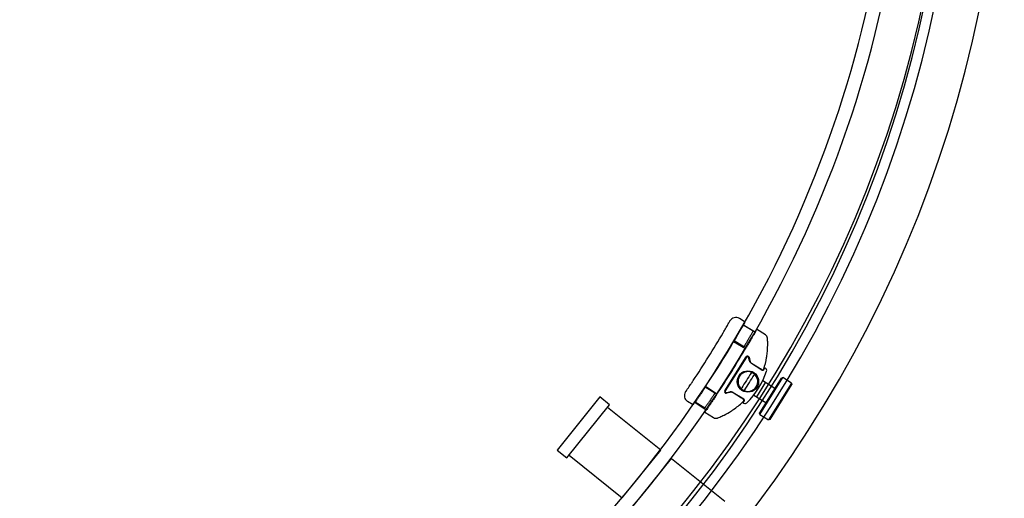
# Model space of a CAD drawing. Header units: millimetres. Extents: x 1561.931 to 1562.831, y 1205.731 to 1206.631.
# Tile 2 of 3: x 1562.395 to 1562.828, y 1205.956 to 1206.166. Entities that reach past the tile are written whole.
import ezdxf

# ---------------------------------------------------------------- set-up
doc = ezdxf.new("R2010")
doc.units = ezdxf.units.MM
doc.header["$LTSCALE"] = 0.2
doc.layers.add('SANINDUSA', color=3, linetype='Continuous')

msp = doc.modelspace()

# ---------------------------------------------------------------- linework, layer by layer
at = {"layer": 'SANINDUSA'}
for p, q in [((1562.713811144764, 1206.033039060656), (1562.711382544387, 1206.034559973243)), ((1562.713038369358, 1206.031818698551), (1562.718235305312, 1206.02878470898)), ((1562.713038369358, 1206.031818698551), (1562.718235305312, 1206.02878470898)), ((1562.717317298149, 1206.029073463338), (1562.713075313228, 1206.031730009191)), ((1562.718897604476, 1206.029842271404), (1562.71890208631, 1206.029849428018)), ((1562.722724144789, 1206.027455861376), (1562.71890208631, 1206.029849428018)), ((1562.708752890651, 1206.024478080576), (1562.713949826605, 1206.021444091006)), ((1562.708752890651, 1206.024478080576), (1562.713949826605, 1206.021444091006)), ((1562.713316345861, 1206.022139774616), (1562.709077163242, 1206.024794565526)), ((1562.704942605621, 1206.002848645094), (1562.714277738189, 1206.017755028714)), ((1562.714453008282, 1206.017658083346), (1562.705117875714, 1206.002751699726)), ((1562.715700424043, 1206.016041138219), (1562.715364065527, 1206.017504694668)), ((1562.715553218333, 1206.017540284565), (1562.715889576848, 1206.016076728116)), ((1562.721172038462, 1206.011923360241), (1562.716588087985, 1206.014794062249)), ((1562.716688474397, 1206.014954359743), (1562.719961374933, 1206.012904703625)), ((1562.722880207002, 1206.012623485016), (1562.722406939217, 1206.012919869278)), ((1562.729666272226, 1206.00843296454), (1562.720151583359, 1205.993153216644)), ((1562.720311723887, 1205.992464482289), (1562.73035500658, 1206.008593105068)), ((1562.721574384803, 1206.007298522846), (1562.726896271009, 1206.00398458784)), ((1562.729666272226, 1206.00843296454), (1562.73035500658, 1206.008593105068)), ((1562.734174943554, 1206.006214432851), (1562.73035500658, 1206.008593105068)), ((1562.700578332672, 1206.001799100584), (1562.696339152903, 1206.004453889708)), ((1562.696476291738, 1206.004874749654), (1562.7014747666, 1206.001523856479)), ((1562.696476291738, 1206.004874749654), (1562.7014747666, 1206.001523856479)), ((1562.722786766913, 1206.006543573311), (1562.718828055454, 1206.00018623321)), ((1562.734174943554, 1206.006214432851), (1562.724131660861, 1205.990085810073)), ((1562.724820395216, 1205.990245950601), (1562.734335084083, 1206.005525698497)), ((1562.734174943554, 1206.006214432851), (1562.734335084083, 1206.005525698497)), ((1562.650042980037, 1206.000142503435), (1562.631268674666, 1205.976743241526)), ((1562.65433284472, 1205.99670054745), (1562.650042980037, 1206.000142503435)), ((1562.705653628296, 1206.001999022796), (1562.707117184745, 1206.002335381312)), ((1562.707156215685, 1206.002131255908), (1562.705692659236, 1206.001794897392)), ((1562.711788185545, 1205.999852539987), (1562.708514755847, 1206.001902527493)), ((1562.708626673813, 1206.002081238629), (1562.713211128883, 1205.999210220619)), ((1562.71760832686, 1206.000945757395), (1562.72293755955, 1205.997627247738)), ((1562.63555853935, 1205.973301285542), (1562.65433284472, 1205.99670054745)), ((1562.67679339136, 1205.976756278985), (1562.653394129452, 1205.995530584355)), ((1562.690988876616, 1205.996595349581), (1562.688560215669, 1205.9981163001)), ((1562.691743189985, 1205.997814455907), (1562.696741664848, 1205.994463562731)), ((1562.691743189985, 1205.997814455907), (1562.696741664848, 1205.994463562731)), ((1562.696087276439, 1205.995172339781), (1562.691845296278, 1205.997828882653)), ((1562.712853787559, 1205.997664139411), (1562.71332698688, 1205.997367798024)), ((1562.696079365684, 1205.993406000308), (1562.699901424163, 1205.991012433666)), ((1562.720311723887, 1205.992464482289), (1562.720151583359, 1205.993153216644)), ((1562.720311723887, 1205.992464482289), (1562.724131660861, 1205.990085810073)), ((1562.724820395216, 1205.990245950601), (1562.724131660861, 1205.990085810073)), ((1562.631268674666, 1205.976743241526), (1562.63555853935, 1205.973301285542)), ((1562.659896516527, 1205.955696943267), (1562.67679339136, 1205.976756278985)), ((1562.636497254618, 1205.974471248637), (1562.659896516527, 1205.955696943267)), ((1562.664576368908, 1205.951942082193), (1562.681473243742, 1205.97300141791)), ((1562.681473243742, 1205.97300141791), (1562.70487250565, 1205.95422711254))]:
    msp.add_line(p, q, dxfattribs=at)
for centre, radius in [((1562.715067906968, 1206.006896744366), 0.004699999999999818), ((1562.715063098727, 1206.006898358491), 0.00450000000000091)]:
    msp.add_circle(centre, radius, dxfattribs=at)
for centre, radius, start, end in [((1562.271337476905, 1206.284763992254), 0.5090000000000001, 316.8070458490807, 1.307045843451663), ((1562.271337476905, 1206.284763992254), 0.515, 316.8070458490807, 1.307045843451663), ((1562.277197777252, 1206.283970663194), 0.52647, 270, 0), ((1562.281267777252, 1206.279900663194), 0.5224, 270, 0), ((1562.281267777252, 1206.279900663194), 0.5464, 270, 0), ((1562.331630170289, 1206.247005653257), 0.4380000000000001, 326.3084520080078, 330.7574228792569), ((1562.709790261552, 1206.032017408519), 0.003, 57.94311676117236, 150.3812850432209), ((1562.331630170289, 1206.247005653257), 0.432, 326.297175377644, 329.5904896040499), ((1562.721662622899, 1206.025760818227), 0.002, 4.406085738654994, 57.94311676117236), ((1562.331630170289, 1206.247005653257), 0.4440000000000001, 326.3303918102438, 329.5569318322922), ((1562.714871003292, 1206.017383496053), 0.0007, 12.94311677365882, 147.9431167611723), ((1562.714876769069, 1206.017392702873), 0.0005, 12.94311677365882, 147.9431167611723), ((1562.717649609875, 1206.016489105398), 0.002, 192.9431167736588, 237.9431167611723), ((1562.717643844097, 1206.016479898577), 0.001800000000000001, 192.9431167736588, 237.9431167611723), ((1562.688948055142, 1206.023240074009), 0.03481153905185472, 341.7719365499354, 350.3364959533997), ((1562.68895382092, 1206.02324928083), 0.0363115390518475, 314.8508066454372, 341.0394568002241), ((1562.721543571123, 1206.012516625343), 0.0007000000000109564, 237.9431167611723, 341.7719365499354), ((1562.721537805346, 1206.012507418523), 0.0004999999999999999, 237.9431167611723, 341.7719365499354), ((1562.688948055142, 1206.023240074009), 0.03481153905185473, 340.9730313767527, 341.7719365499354), ((1562.68895382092, 1206.023249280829), 0.03501153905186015, 341.7719365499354, 342.8407370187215), ((1562.722349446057, 1206.011775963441), 0.001000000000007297, 341.0394568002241, 57.94311677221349), ((1562.715063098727, 1206.006898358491), 0.004353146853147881, 66.46103772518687, 229.425195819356), ((1562.715063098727, 1206.006898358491), 0.004353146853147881, 246.4610377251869, 49.42519581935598), ((1562.715063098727, 1206.006898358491), 0.004496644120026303, 53.85082417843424, 62.03540935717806), ((1562.705535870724, 1206.002477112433), 0.0007, 147.9431167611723, 282.9431167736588), ((1562.705541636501, 1206.002486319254), 0.0005, 147.9431167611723, 282.9431167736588), ((1562.715063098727, 1206.006898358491), 0.004496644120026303, 233.8508241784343, 242.0354093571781), ((1562.690152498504, 1206.000658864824), 0.003, 145.5063806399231, 237.9431167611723), ((1562.707565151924, 1206.00038619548), 0.002, 57.94311676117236, 102.9431167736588), ((1562.707559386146, 1206.000376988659), 0.001800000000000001, 57.94311676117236, 102.9431167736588), ((1562.712833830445, 1205.998607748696), 0.0004999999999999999, 314.1184570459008, 57.94311676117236), ((1562.688948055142, 1206.023240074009), 0.03481153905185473, 314.1184570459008, 314.9438667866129), ((1562.712839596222, 1205.998616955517), 0.000700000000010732, 314.1184570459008, 57.94311677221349), ((1562.688948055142, 1206.023240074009), 0.03481153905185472, 305.5497375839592, 314.1184570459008), ((1562.68895382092, 1206.02324928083), 0.03501153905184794, 313.0495929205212, 314.1184570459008), ((1562.713857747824, 1205.998215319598), 0.0009999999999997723, 237.9431167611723, 314.8508066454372), ((1562.700962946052, 1205.992707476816), 0.002, 237.9431167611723, 291.4801477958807)]:
    msp.add_arc(centre, radius, start, end, dxfattribs=at)
at = {"layer": 'SANINDUSA', "ltscale": 20}
msp.add_arc((1562.281267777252, 1206.279900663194), 0.5269, 270, 0, dxfattribs=at)
at = {"layer": 'SANINDUSA'}
for centre, major_axis, ratio, start_param, end_param in [((1562.714596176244, 1206.007190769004), (0.003969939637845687, 0.006339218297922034), 0.03489949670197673, 1.03609607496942, 2.105496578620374), ((1562.715530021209, 1206.006605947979), (-0.003969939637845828, -0.006339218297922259), 0.03489949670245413, 1.036096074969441, 2.105496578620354)]:
    msp.add_ellipse(centre, major_axis=major_axis, ratio=ratio, start_param=start_param, end_param=end_param, dxfattribs=at)
for points, knots in [([(1562.704199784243, 1206.02833722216), (1562.704396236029, 1206.028671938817), (1562.704594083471, 1206.029010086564), (1562.704787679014, 1206.029341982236), (1562.705058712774, 1206.029806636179), (1562.705318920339, 1206.030254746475), (1562.70556296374, 1206.030676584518), (1562.705904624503, 1206.031267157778), (1562.706210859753, 1206.031799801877), (1562.706460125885, 1206.032234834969), (1562.706781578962, 1206.032795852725), (1562.707007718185, 1206.033193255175), (1562.707112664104, 1206.033377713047), (1562.707158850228, 1206.033458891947), (1562.707182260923, 1206.033500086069), (1562.707182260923, 1206.033500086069)], [-6.181149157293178e-14, -6.181149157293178e-14, -6.181149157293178e-14, -6.181149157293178e-14, 1.172412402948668, 1.172412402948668, 1.172412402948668, 2.813789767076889, 2.813789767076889, 2.813789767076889, 5.111718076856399, 5.111718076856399, 5.111718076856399, 8.075121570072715, 8.075121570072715, 8.075121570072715, 9.379299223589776, 9.379299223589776, 9.379299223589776, 9.379299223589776]), ([(1562.717317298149, 1206.029073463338), (1562.717317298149, 1206.029073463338), (1562.7173054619, 1206.029052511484), (1562.717255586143, 1206.02896427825), (1562.717217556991, 1206.028897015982), (1562.717116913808, 1206.028719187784), (1562.71705421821, 1206.028608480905), (1562.716909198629, 1206.028352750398), (1562.716826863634, 1206.028207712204), (1562.716651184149, 1206.02789871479), (1562.716551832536, 1206.027724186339), (1562.716335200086, 1206.027344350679), (1562.716217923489, 1206.027139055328), (1562.715972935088, 1206.026711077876), (1562.715845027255, 1206.026488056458), (1562.71558743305, 1206.026039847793), (1562.715457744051, 1206.025814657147), (1562.715206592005, 1206.025379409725), (1562.715076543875, 1206.025154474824), (1562.714817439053, 1206.024707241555), (1562.714688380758, 1206.024484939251), (1562.714440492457, 1206.024058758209), (1562.714321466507, 1206.023854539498), (1562.714101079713, 1206.023477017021), (1562.713999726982, 1206.023303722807), (1562.713820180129, 1206.022997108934), (1562.713735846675, 1206.022853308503), (1562.713587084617, 1206.022599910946), (1562.713522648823, 1206.022490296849), (1562.71341911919, 1206.022314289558), (1562.713379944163, 1206.022247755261), (1562.71332855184, 1206.022160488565), (1562.713316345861, 1206.022139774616), (1562.713316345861, 1206.022139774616)], [0, 0, 0, 0, 0.7535225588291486, 0.7535225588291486, 1.507045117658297, 1.507045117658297, 2.260567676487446, 2.260567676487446, 3.014090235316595, 3.014090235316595, 3.767920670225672, 3.767920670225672, 4.521751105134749, 4.521751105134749, 5.275581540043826, 5.275581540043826, 6.029411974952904, 6.029411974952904, 6.783115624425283, 6.783115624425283, 7.536819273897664, 7.536819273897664, 8.290522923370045, 8.290522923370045, 9.044226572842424, 9.044226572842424, 9.79766565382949, 9.79766565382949, 10.55110473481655, 10.55110473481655, 11.30454381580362, 11.30454381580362, 12.05798289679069, 12.05798289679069, 12.05798289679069, 12.05798289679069]), ([(1562.718897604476, 1206.029842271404), (1562.718888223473, 1206.029825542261), (1562.718862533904, 1206.029779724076), (1562.718763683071, 1206.029603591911), (1562.718678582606, 1206.029452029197), (1562.718453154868, 1206.029051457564), (1562.718312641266, 1206.028802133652), (1562.717987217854, 1206.028226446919), (1562.717802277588, 1206.027900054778), (1562.717407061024, 1206.02720494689), (1562.717183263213, 1206.026812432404), (1562.716694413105, 1206.025958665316), (1562.716429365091, 1206.025497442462), (1562.715874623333, 1206.024536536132), (1562.71558448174, 1206.024036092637), (1562.71499903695, 1206.023030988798), (1562.714703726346, 1206.022526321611), (1562.714417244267, 1206.022038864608)], [27.5146462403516, 27.5146462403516, 27.5146462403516, 27.5146462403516, 28.8227653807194, 28.8227653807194, 30.51790765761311, 30.51790765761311, 32.21304993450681, 32.21304993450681, 33.90819221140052, 33.90819221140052, 35.60441648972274, 35.60441648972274, 37.30064076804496, 37.30064076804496, 38.99686504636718, 38.99686504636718, 40.69308932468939, 40.69308932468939, 40.69308932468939, 40.69308932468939]), ([(1562.723265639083, 1206.017396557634), (1562.72337949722, 1206.018065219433), (1562.723474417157, 1206.01874373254), (1562.723547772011, 1206.019405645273), (1562.723678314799, 1206.020583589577), (1562.723740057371, 1206.021709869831), (1562.723755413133, 1206.022700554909), (1562.723768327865, 1206.023533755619), (1562.723749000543, 1206.024265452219), (1562.723723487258, 1206.02482518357), (1562.723705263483, 1206.025224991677), (1562.723684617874, 1206.025531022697), (1562.723671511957, 1206.025714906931), (1562.723662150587, 1206.025846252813), (1562.723656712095, 1206.025914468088), (1562.723656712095, 1206.025914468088)], [0, 0, 0, 0, 1.917951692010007, 1.917951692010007, 1.917951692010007, 5.331151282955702, 5.331151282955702, 5.331151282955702, 8.201771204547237, 8.201771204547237, 8.201771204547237, 10.25221400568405, 10.25221400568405, 10.25221400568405, 11.71681600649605, 11.71681600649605, 11.71681600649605, 11.71681600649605]), ([(1562.719961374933, 1206.012904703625), (1562.720036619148, 1206.012857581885), (1562.720112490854, 1206.01281006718), (1562.720187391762, 1206.012763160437), (1562.720416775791, 1206.012619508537), (1562.72063489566, 1206.012482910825), (1562.720813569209, 1206.012371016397), (1562.720941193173, 1206.012291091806), (1562.721048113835, 1206.012224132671), (1562.721126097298, 1206.012175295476), (1562.721181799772, 1206.012140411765), (1562.721222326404, 1206.012115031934), (1562.721246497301, 1206.012099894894), (1562.721263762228, 1206.012089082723), (1562.721272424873, 1206.012083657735), (1562.721272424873, 1206.012083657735)], [0, 0, 0, 0, 0.2663444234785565, 0.2663444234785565, 0.2663444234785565, 1.082024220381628, 1.082024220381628, 1.082024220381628, 1.664652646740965, 1.664652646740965, 1.664652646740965, 2.080815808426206, 2.080815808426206, 2.080815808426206, 2.37807520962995, 2.37807520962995, 2.37807520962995, 2.37807520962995]), ([(1562.687679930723, 1206.002357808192), (1562.687679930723, 1206.002357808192), (1562.687737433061, 1206.002441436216), (1562.687848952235, 1206.002603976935), (1562.687944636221, 1206.002743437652), (1562.688079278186, 1206.002939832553), (1562.68824986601, 1206.003189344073), (1562.688373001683, 1206.003369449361), (1562.688514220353, 1206.003576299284), (1562.688668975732, 1206.003803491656), (1562.688746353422, 1206.003917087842), (1562.688827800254, 1206.004036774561), (1562.688912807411, 1206.004161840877), (1562.689031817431, 1206.004336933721), (1562.689157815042, 1206.00452258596), (1562.689288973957, 1206.004716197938), (1562.689472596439, 1206.004987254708), (1562.689665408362, 1206.005272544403), (1562.689865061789, 1206.005568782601), (1562.690144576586, 1206.005983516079), (1562.690437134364, 1206.006419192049), (1562.690732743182, 1206.006861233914), (1562.69082926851, 1206.007005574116), (1562.690926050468, 1206.007150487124), (1562.691022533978, 1206.007295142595)], [0, 0, 0, 0, 1.893097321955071, 1.893097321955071, 1.893097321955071, 3.51738389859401, 3.51738389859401, 3.51738389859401, 4.689845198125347, 4.689845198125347, 4.689845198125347, 5.276075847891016, 5.276075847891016, 5.276075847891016, 6.096798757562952, 6.096798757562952, 6.096798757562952, 7.245810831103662, 7.245810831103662, 7.245810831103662, 8.854427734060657, 8.854427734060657, 8.854427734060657, 9.379690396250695, 9.379690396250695, 9.379690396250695, 9.379690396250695]), ([(1562.716428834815, 1206.010540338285), (1562.716439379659, 1206.010556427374), (1562.716450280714, 1206.010572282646), (1562.716461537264, 1206.010587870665), (1562.716496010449, 1206.010635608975), (1562.716533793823, 1206.010680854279), (1562.716575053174, 1206.0107225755), (1562.716604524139, 1206.010752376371), (1562.716635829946, 1206.010780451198), (1562.716669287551, 1206.010806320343), (1562.71669318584, 1206.010824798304), (1562.716718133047, 1206.010842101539), (1562.716744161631, 1206.010857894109), (1562.716762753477, 1206.010869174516), (1562.71678189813, 1206.010879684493), (1562.716801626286, 1206.010889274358)], [-0.5867553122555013, -0.5867553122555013, -0.5867553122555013, -0.5867553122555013, -0.5210387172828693, -0.5210387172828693, -0.5210387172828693, -0.3197816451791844, -0.3197816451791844, -0.3197816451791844, -0.1760265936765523, -0.1760265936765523, -0.1760265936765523, -0.07334441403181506, -0.07334441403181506, -0.07334441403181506, 1.401041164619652e-13, 1.401041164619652e-13, 1.401041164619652e-13, 1.401041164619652e-13]), ([(1562.716801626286, 1206.010889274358), (1562.716817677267, 1206.010902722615), (1562.716833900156, 1206.010913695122), (1562.716850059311, 1206.0109221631), (1562.716872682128, 1206.010934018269), (1562.716894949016, 1206.010940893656), (1562.716916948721, 1206.010943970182), (1562.716947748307, 1206.010948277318), (1562.716978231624, 1206.010945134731), (1562.717008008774, 1206.01093796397), (1562.717049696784, 1206.010927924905), (1562.717091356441, 1206.010910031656), (1562.717132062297, 1206.010890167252), (1562.717145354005, 1206.010883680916), (1562.717158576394, 1206.010876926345), (1562.717171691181, 1206.010869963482)], [0, 0, 0, 0, 0.04807354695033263, 0.04807354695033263, 0.04807354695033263, 0.1153765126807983, 0.1153765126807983, 0.1153765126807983, 0.2096006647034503, 0.2096006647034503, 0.2096006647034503, 0.341514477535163, 0.341514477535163, 0.341514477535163, 0.3845883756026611, 0.3845883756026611, 0.3845883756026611, 0.3845883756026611]), ([(1562.717715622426, 1206.010529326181), (1562.717727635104, 1206.010520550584), (1562.717739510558, 1206.010511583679), (1562.717751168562, 1206.01050244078), (1562.7177868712, 1206.010474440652), (1562.717820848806, 1206.010445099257), (1562.717848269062, 1206.010411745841), (1562.717867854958, 1206.010387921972), (1562.717883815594, 1206.010362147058), (1562.71789342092, 1206.010332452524), (1562.717900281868, 1206.010311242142), (1562.717903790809, 1206.010288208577), (1562.71790300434, 1206.010262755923), (1562.717902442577, 1206.010244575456), (1562.717899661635, 1206.010225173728), (1562.717894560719, 1206.010204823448)], [0, 0, 0, 0, 0.04315553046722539, 0.04315553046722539, 0.04315553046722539, 0.1753193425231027, 0.1753193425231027, 0.1753193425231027, 0.2697220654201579, 0.2697220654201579, 0.2697220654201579, 0.3371525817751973, 0.3371525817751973, 0.3371525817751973, 0.3853172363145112, 0.3853172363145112, 0.3853172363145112, 0.3853172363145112]), ([(1562.717894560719, 1206.010204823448), (1562.717894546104, 1206.010182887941), (1562.717893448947, 1206.010161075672), (1562.717891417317, 1206.010139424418), (1562.717888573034, 1206.010109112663), (1562.71788389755, 1206.010079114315), (1562.717877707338, 1206.010049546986), (1562.717869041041, 1206.010008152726), (1562.717857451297, 1206.009967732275), (1562.717843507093, 1206.00992820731), (1562.717823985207, 1206.009872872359), (1562.717799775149, 1206.00981912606), (1562.717771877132, 1206.009767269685), (1562.717762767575, 1206.009750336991), (1562.717753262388, 1206.009733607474), (1562.717743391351, 1206.009717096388)], [-0.5867559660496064, -0.5867559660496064, -0.5867559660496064, -0.5867559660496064, -0.5134114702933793, -0.5134114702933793, -0.5134114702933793, -0.4107291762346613, -0.4107291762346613, -0.4107291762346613, -0.2669739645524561, -0.2669739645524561, -0.2669739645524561, -0.0657166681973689, -0.0657166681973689, -0.0657166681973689, 2.109156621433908e-13, 2.109156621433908e-13, 2.109156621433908e-13, 2.109156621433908e-13]), ([(1562.696061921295, 1206.004037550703), (1562.695748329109, 1206.003567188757), (1562.695423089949, 1206.003081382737), (1562.694774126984, 1206.002116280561), (1562.694450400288, 1206.001636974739), (1562.693827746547, 1206.000718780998), (1562.693528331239, 1206.000279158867), (1562.692973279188, 1205.999466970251), (1562.692717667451, 1205.999094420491), (1562.692264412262, 1205.998435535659), (1562.692051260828, 1205.998126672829), (1562.691674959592, 1205.997582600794), (1562.691511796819, 1205.997347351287), (1562.69124950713, 1205.996969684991), (1562.691150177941, 1205.99682696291), (1562.69101984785, 1205.996639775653), (1562.690988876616, 1205.996595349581), (1562.690988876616, 1205.996595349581)], [13.56219350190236, 13.56219350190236, 13.56219350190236, 13.56219350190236, 15.2581368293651, 15.2581368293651, 16.95408015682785, 16.95408015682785, 18.65002348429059, 18.65002348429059, 20.34596681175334, 20.34596681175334, 22.04142142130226, 22.04142142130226, 23.73687603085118, 23.73687603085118, 25.4323306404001, 25.4323306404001, 27.12778524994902, 27.12778524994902, 27.12778524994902, 27.12778524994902]), ([(1562.712410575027, 1206.003267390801), (1562.712397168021, 1206.003277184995), (1562.71238392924, 1206.003287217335), (1562.712370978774, 1206.003297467), (1562.712352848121, 1206.00331181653), (1562.712335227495, 1206.003326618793), (1562.712318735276, 1206.003342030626), (1562.71229564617, 1206.003363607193), (1562.712274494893, 1206.003386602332), (1562.712257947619, 1206.003412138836), (1562.712234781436, 1206.003447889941), (1562.712220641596, 1206.00348910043), (1562.712223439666, 1206.003539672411), (1562.712224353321, 1206.003556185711), (1562.712227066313, 1206.003573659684), (1562.712231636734, 1206.003591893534)], [-3.745983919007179e-13, -3.745983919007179e-13, -3.745983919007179e-13, -3.745983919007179e-13, 0.04816465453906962, 0.04816465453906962, 0.04816465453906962, 0.1155951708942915, 0.1155951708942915, 0.1155951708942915, 0.2099978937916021, 0.2099978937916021, 0.2099978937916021, 0.3421617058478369, 0.3421617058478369, 0.3421617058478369, 0.3853172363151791, 0.3853172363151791, 0.3853172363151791, 0.3853172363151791]), ([(1562.712231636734, 1206.003591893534), (1562.712231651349, 1206.003613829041), (1562.712232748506, 1206.00363564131), (1562.712234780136, 1206.003657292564), (1562.712237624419, 1206.003687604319), (1562.712242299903, 1206.003717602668), (1562.712248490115, 1206.003747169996), (1562.712257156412, 1206.003788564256), (1562.712268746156, 1206.003828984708), (1562.71228269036, 1206.003868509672), (1562.712302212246, 1206.003923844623), (1562.712326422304, 1206.003977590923), (1562.712354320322, 1206.004029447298), (1562.712363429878, 1206.004046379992), (1562.712372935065, 1206.004063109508), (1562.712382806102, 1206.004079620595)], [-0.5867559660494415, -0.5867559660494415, -0.5867559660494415, -0.5867559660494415, -0.5134114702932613, -0.5134114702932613, -0.5134114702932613, -0.410729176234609, -0.410729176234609, -0.410729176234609, -0.2669739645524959, -0.2669739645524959, -0.2669739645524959, -0.06571666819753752, -0.06571666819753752, -0.06571666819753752, 0, 0, 0, 0]), ([(1562.713324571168, 1206.002907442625), (1562.713308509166, 1206.002893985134), (1562.713292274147, 1206.002883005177), (1562.713276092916, 1206.002874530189), (1562.713253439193, 1206.002862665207), (1562.71323108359, 1206.002855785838), (1562.713209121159, 1206.002852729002), (1562.713178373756, 1206.002848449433), (1562.713148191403, 1206.002851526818), (1562.713118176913, 1206.002858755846), (1562.713076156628, 1206.002868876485), (1562.713034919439, 1206.002886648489), (1562.712994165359, 1206.002906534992), (1562.712980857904, 1206.002913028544), (1562.712967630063, 1206.002919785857), (1562.712954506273, 1206.0029267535)], [0, 0, 0, 0, 0.0481065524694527, 0.0481065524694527, 0.0481065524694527, 0.1154557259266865, 0.1154557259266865, 0.1154557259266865, 0.2097445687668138, 0.2097445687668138, 0.2097445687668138, 0.341748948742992, 0.341748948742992, 0.341748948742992, 0.3848524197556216, 0.3848524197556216, 0.3848524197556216, 0.3848524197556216]), ([(1562.713697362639, 1206.003256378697), (1562.71368559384, 1206.003238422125), (1562.713673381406, 1206.003220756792), (1562.71366072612, 1206.003203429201), (1562.713643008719, 1206.003179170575), (1562.713624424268, 1206.003155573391), (1562.71360495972, 1206.00313276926), (1562.713577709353, 1206.003100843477), (1562.713548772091, 1206.003070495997), (1562.713517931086, 1206.003042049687), (1562.713474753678, 1206.003002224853), (1562.713427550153, 1206.002965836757), (1562.713376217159, 1206.002935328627), (1562.713359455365, 1206.002925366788), (1562.713342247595, 1206.002916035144), (1562.713324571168, 1206.002907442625)], [-0.5867553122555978, -0.5867553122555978, -0.5867553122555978, -0.5867553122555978, -0.5134108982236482, -0.5134108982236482, -0.5134108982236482, -0.4107287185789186, -0.4107287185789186, -0.4107287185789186, -0.2669736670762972, -0.2669736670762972, -0.2669736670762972, -0.06571659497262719, -0.06571659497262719, -0.06571659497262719, 0, 0, 0, 0]), ([(1562.701148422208, 1206.000850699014), (1562.700834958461, 1206.000380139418), (1562.700509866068, 1205.999894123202), (1562.699861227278, 1205.99892859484), (1562.69953767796, 1205.998449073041), (1562.698915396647, 1205.997530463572), (1562.698616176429, 1205.997090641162), (1562.698061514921, 1205.996278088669), (1562.697806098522, 1205.995905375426), (1562.69735329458, 1205.995246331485), (1562.69714039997, 1205.994937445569), (1562.69676456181, 1205.9943933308), (1562.69660160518, 1205.994158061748), (1562.696339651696, 1205.993780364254), (1562.696240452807, 1205.993637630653), (1562.696110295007, 1205.99345042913), (1562.696079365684, 1205.993406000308), (1562.696079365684, 1205.993406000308)], [13.56215432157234, 13.56215432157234, 13.56215432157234, 13.56215432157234, 15.25837738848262, 15.25837738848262, 16.9546004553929, 16.9546004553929, 18.65082352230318, 18.65082352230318, 20.34704658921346, 20.34704658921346, 22.04218888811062, 22.04218888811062, 23.73733118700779, 23.73733118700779, 25.43247348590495, 25.43247348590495, 27.12761578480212, 27.12761578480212, 27.12761578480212, 27.12761578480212]), ([(1562.700578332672, 1206.001799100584), (1562.700578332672, 1206.001799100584), (1562.700565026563, 1206.001779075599), (1562.70050895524, 1206.001694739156), (1562.700466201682, 1206.001630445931), (1562.700353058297, 1206.001460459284), (1562.700282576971, 1206.001354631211), (1562.700119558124, 1206.001110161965), (1562.700027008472, 1206.000971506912), (1562.699829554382, 1206.000676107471), (1562.699717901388, 1206.000509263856), (1562.699474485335, 1206.000146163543), (1562.699342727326, 1205.999949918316), (1562.699067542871, 1205.999540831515), (1562.698923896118, 1205.999327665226), (1562.69863466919, 1205.998899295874), (1562.698489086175, 1205.998684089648), (1562.698207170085, 1205.99826810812), (1562.698061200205, 1205.99805311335), (1562.69777043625, 1205.99762567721), (1562.697625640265, 1205.997413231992), (1562.697347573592, 1205.997005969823), (1562.697214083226, 1205.996810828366), (1562.696966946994, 1205.99645009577), (1562.696853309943, 1205.996284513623), (1562.696652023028, 1205.995991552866), (1562.69655748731, 1205.995854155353), (1562.696390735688, 1205.99561203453), (1562.69631851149, 1205.995507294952), (1562.696202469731, 1205.995339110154), (1562.69615856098, 1205.995275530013), (1562.696100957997, 1205.995192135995), (1562.696087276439, 1205.995172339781), (1562.696087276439, 1205.995172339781)], [0, 0, 0, 0, 0.7534389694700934, 0.7534389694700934, 1.506877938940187, 1.506877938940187, 2.26031690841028, 2.26031690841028, 3.013755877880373, 3.013755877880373, 3.767459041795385, 3.767459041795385, 4.521162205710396, 4.521162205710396, 5.274865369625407, 5.274865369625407, 6.028568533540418, 6.028568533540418, 6.782398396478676, 6.782398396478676, 7.536228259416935, 7.536228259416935, 8.290058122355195, 8.290058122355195, 9.043887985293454, 9.043887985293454, 9.797410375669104, 9.797410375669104, 10.55093276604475, 10.55093276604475, 11.3044551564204, 11.3044551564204, 12.05797754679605, 12.05797754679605, 12.05797754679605, 12.05797754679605]), ([(1562.713099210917, 1205.999031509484), (1562.713099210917, 1205.999031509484), (1562.713090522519, 1205.999036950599), (1562.713073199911, 1205.999047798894), (1562.713048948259, 1205.999062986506), (1562.713008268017, 1205.999088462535), (1562.712952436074, 1205.999123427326), (1562.712874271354, 1205.999172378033), (1562.712767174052, 1205.999239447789), (1562.712639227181, 1205.999319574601), (1562.712460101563, 1205.999431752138), (1562.712241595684, 1205.999568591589), (1562.712013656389, 1205.999711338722), (1562.711939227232, 1205.999757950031), (1562.711863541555, 1205.999805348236), (1562.711788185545, 1205.999852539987)], [0, 0, 0, 0, 0.2977010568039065, 0.2977010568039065, 0.2977010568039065, 0.7144825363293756, 0.7144825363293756, 0.7144825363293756, 1.297976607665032, 1.297976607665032, 1.297976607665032, 2.114868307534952, 2.114868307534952, 2.114868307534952, 2.381608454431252, 2.381608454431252, 2.381608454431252, 2.381608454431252]), ([(1562.701695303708, 1205.990846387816), (1562.701695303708, 1205.990846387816), (1562.70175956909, 1205.990871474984), (1562.701883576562, 1205.99092110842), (1562.702057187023, 1205.99099059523), (1562.702343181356, 1205.991106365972), (1562.702712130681, 1205.991265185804), (1562.703228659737, 1205.99148753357), (1562.703895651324, 1205.991789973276), (1562.704640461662, 1205.992166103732), (1562.705614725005, 1205.992658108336), (1562.706706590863, 1205.993270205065), (1562.707807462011, 1205.993979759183), (1562.70826956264, 1205.994277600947), (1562.708733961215, 1205.994592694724), (1562.709187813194, 1205.994917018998)], [5.250855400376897e-30, 5.250855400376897e-30, 5.250855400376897e-30, 5.250855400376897e-30, 1.465666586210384, 1.465666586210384, 1.465666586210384, 3.517599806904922, 3.517599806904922, 3.517599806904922, 6.390306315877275, 6.390306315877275, 6.390306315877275, 10.14800475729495, 10.14800475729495, 10.14800475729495, 11.72533268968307, 11.72533268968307, 11.72533268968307, 11.72533268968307])]:
    msp.add_open_spline(points, degree=3, knots=knots, dxfattribs=at)

doc.saveas('drawing.dxf')
